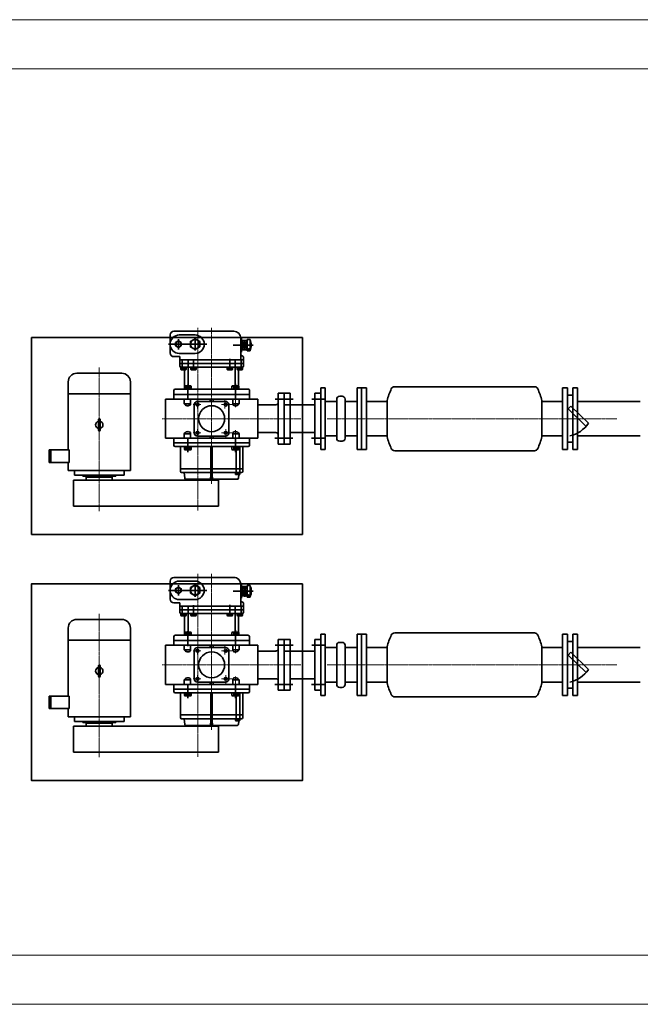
# Model space of a CAD drawing. Extents: x -119078 to 1619993, y 264752 to 340742.
# Tile 20 of 220: x 74968 to 77489, y 315643 to 319643. Entities that reach past the tile are written whole.
import ezdxf

# ---------------------------------------------------------------- set-up
doc = ezdxf.new("R2010")
doc.units = 0
doc.header["$MEASUREMENT"] = 0
for name, pattern in [('CENTER', [16, 13, -1, 1, -1]), ('CENTER2_1_1_1_1_1_1_1_1_1_1_1_1_1_1_1_1_1_1_1_1_1_1_1_1_1_1', [16, 13, -1, 1, -1]), ('CENTER_1_1_1_1_1_1_1_1_1_1_1_1_1_1_1_1', [16, 13, -1, 1, -1]), ('CENTER_1_1_1_1_1_1_1_1_1_1_1_1_1_1_1_1_1_1_1_1_1_1_1_1_1_1_1_1_1_1_1', [16, 13, -1, 1, -1])]:
    doc.linetypes.add(name, pattern=pattern)
for name, color, linetype, lineweight in [('1轮廓实线层', 7, 'Continuous', 18), ('3中心线层', 1, 'CENTER', 25), ('4', 4, 'CENTER_1_1_1_1_1_1_1_1_1_1_1_1_1_1_1_1_1_1_1_1_1_1_1_1_1_1_1_1_1_1_1', 18), ('CDRAFT0', 7, 'Continuous', 35), ('EB0', 7, 'Continuous', 35)]:
    doc.layers.add(name, color=color, linetype=linetype, lineweight=lineweight)
pattern_1 = [(240, (0, 0), (1.03067886, -0.59506272), []), (330, (0, 0), (0.59506272, 1.03067886), [])]

# ---------------------------------------------------------------- blocks, each defined once
blk = doc.blocks.new('*X635')
at = {"layer": 'EB0', "linetype": 'Continuous', "lineweight": 18}
h = blk.add_hatch(dxfattribs=at)
h.set_pattern_fill('ANSI37', color=256, scale=0.374843, angle=195, style=0)
h.set_pattern_definition(pattern_1)
edge = h.paths.add_edge_path(flags=0)
edge.add_arc((12302.6, -10577), 3.3, 360, 540)
edge.add_arc((12302.6, -10577), 3.3, 180, 360)
at = {"layer": '3中心线层', "linetype": 'CENTER_1_1_1_1_1_1_1_1_1_1_1_1_1_1_1_1', "lineweight": 15}
for p, q in [((12020.6, -10365.7), (12020.6, -10928.2)), ((11756.2, -10727.4), (12389.9, -10727.4)), ((11647.2, -10783.6), (12389.9, -10783.6)), ((11645.6, -11183.7), (12228.5, -11183.7))]:
    blk.add_line(p, q, dxfattribs=at)
at = {"layer": 'EB0'}
for p, q in [((11941, -10321.8), (11941, -10268.6)), ((12100.3, -10320.8), (12100.3, -10267.2)), ((11917.5, -10283.6), (12123.7, -10283.6)), ((11917.5, -10308), (11917.5, -10283.6)), ((12123.7, -10308), (11917.5, -10308)), ((11941, -10283.6), (12020.6, -10283.6)), ((11964.4, -10308), (11964.4, -10407.8)), ((12100.3, -10283.6), (12020.6, -10283.6)), ((12076.8, -10432.2), (12076.8, -10308)), ((12123.7, -10283.6), (12123.7, -10308)), ((11941, -10470.4), (11941, -10397.8)), ((12100.3, -10469.4), (12100.3, -10396.6)), ((12123.7, -10407.8), (11917.5, -10407.8)), ((11917.5, -10407.8), (11917.5, -10432.2)), ((11917.5, -10432.2), (12123.7, -10432.2)), ((11917.5, -10456.6), (11917.5, -10432.2)), ((11917.5, -10432.2), (12123.7, -10432.2)), ((11941, -10432.2), (12020.6, -10432.2)), ((12100.3, -10432.2), (12020.6, -10432.2)), ((12123.7, -10432.2), (12123.7, -10407.8)), ((12123.7, -10432.2), (12123.7, -10456.6)), ((12123.7, -10456.6), (11917.5, -10456.6)), ((11964.4, -10465.9), (11964.4, -10540)), ((12076.8, -10540), (12076.8, -10465.9)), ((11941, -10914.8), (11941, -10540)), ((12100.3, -10540), (11941, -10540)), ((12100.3, -10914.8), (12100.3, -10540)), ((12319.6, -10640.1), (12319.6, -10558.1)), ((11907.2, -10579.3), (11907.2, -10875.5)), ((11912.8, -10573.7), (11922.2, -10573.7)), ((11922.2, -10881.1), (11922.2, -10573.7)), ((11922.2, -10573.7), (11922.2, -10881.1)), ((11922.2, -10573.7), (11941, -10573.7)), ((12119, -10573.7), (12100.3, -10573.7)), ((12119, -10881.1), (12119, -10573.7)), ((12119, -10573.7), (12119, -10881.1)), ((12135.1, -10573.7), (12119, -10573.7)), ((12140.7, -10579.3), (12140.7, -10875.5)), ((12244.6, -10598.1), (12235.2, -10598.1)), ((12244.6, -10856.7), (12244.6, -10598.1)), ((12244.6, -10856.7), (12244.6, -10598.1)), ((12244.6, -10856.7), (12244.6, -10598.1)), ((12244.6, -10609.3), (12244.6, -10598.1)), ((12270.5, -10598.1), (12244.6, -10598.1)), ((12259.6, -10856.7), (12259.6, -10598.1)), ((12273.8, -10599.9), (12278.4, -10608)), ((12296.1, -10583.1), (12296.1, -10571.3)), ((12296.1, -10571.3), (12319.6, -10571.3)), ((12296.1, -10583.1), (12319.6, -10583.1)), ((12297.5, -10592.5), (12341.5, -10592.5)), ((12300.8, -10601.8), (12300.8, -10583.1)), ((12343, -10571.3), (12319.6, -10571.3)), ((12343, -10583.1), (12319.6, -10583.1)), ((12338.3, -10601.8), (12338.3, -10583.1)), ((12338.3, -10583.1), (12343, -10583.1)), ((12343, -10583.1), (12343, -10571.3)), ((11774.3, -10719), (11774.3, -10623.4)), ((11793.8, -10617.3), (11778.4, -10618.8)), ((11792.2, -10621.5), (11803.4, -10621.5)), ((11794.5, -10612.6), (11793.8, -10613.8)), ((11793.8, -10613.8), (11793.8, -10629.1)), ((11793.8, -10629.1), (11794.5, -10630.3)), ((11794.5, -10612.6), (11801.1, -10612.6)), ((11794.5, -10617.1), (11801.1, -10617.1)), ((11794.5, -10625.9), (11801.1, -10625.9)), ((11794.5, -10630.3), (11801.1, -10630.3)), ((11801.1, -10612.6), (11801.8, -10613.8)), ((11801.8, -10629.1), (11801.1, -10630.3)), ((11801.8, -10612.3), (11801.8, -10605.5)), ((11801.8, -10612.3), (11801.8, -10730)), ((11817.1, -10612.3), (11801.8, -10612.3)), ((11801.8, -10613.8), (11801.8, -10629.1)), ((11817.1, -10628.4), (11801.8, -10628.4)), ((11806.4, -10600.9), (11817.1, -10600.9)), ((11907.2, -10600.9), (11817.1, -10600.9)), ((11817.1, -10739.9), (11817.1, -10600.9)), ((11817.1, -10741.5), (11817.1, -10600.9)), ((11817.1, -10600.9), (11817.1, -10739.9)), ((11907.2, -10612.3), (11817.1, -10612.3)), ((11894.5, -10628.4), (11817.1, -10628.4)), ((11885.2, -10630.6), (11941, -10630.6)), ((11895.6, -10616.6), (11894.5, -10618.5)), ((11894.5, -10618.5), (11894.5, -10642.8)), ((11895.6, -10616.6), (11906.1, -10616.6)), ((11895.6, -10623.6), (11906.1, -10623.6)), ((11895.6, -10637.7), (11906.1, -10637.7)), ((11906.1, -10616.6), (11907.2, -10618.5)), ((11907.2, -10628.4), (11907.1, -10628.4)), ((11907.2, -10618.5), (11907.2, -10642.8)), ((11941, -10615.7), (11959.7, -10615.7)), ((11959.7, -10640.1), (11959.7, -10617.1)), ((12100.3, -10615.7), (12081.5, -10615.7)), ((12081.5, -10640.1), (12081.5, -10617.1)), ((12161.8, -10630.6), (12097.2, -10630.6)), ((12141.8, -10616.6), (12140.7, -10618.5)), ((12140.7, -10618.5), (12140.7, -10642.8)), ((12140.7, -10631.8), (12140.7, -10631.8)), ((12152.4, -10616.6), (12141.8, -10616.6)), ((12152.4, -10623.6), (12141.8, -10623.6)), ((12152.4, -10637.7), (12141.8, -10637.7)), ((12152.4, -10616.6), (12153.5, -10618.5)), ((12219.8, -10617.8), (12153, -10617.8)), ((12229.6, -10631.8), (12153.4, -10631.8)), ((12153.5, -10618.5), (12153.5, -10631.8)), ((12153.5, -10642.8), (12153.5, -10629.5)), ((12217.9, -10613.1), (12231.5, -10613.1)), ((12219.8, -10603.7), (12220.7, -10602.2)), ((12219.8, -10622.4), (12219.8, -10603.7)), ((12220.7, -10623.9), (12219.8, -10622.4)), ((12220.7, -10602.2), (12228.8, -10602.2)), ((12220.7, -10607.7), (12228.8, -10607.7)), ((12220.7, -10618.5), (12228.8, -10618.5)), ((12220.7, -10623.9), (12228.8, -10623.9)), ((12229.6, -10603.7), (12228.8, -10602.2)), ((12228.8, -10623.9), (12229.6, -10622.4)), ((12229.6, -10851.1), (12229.6, -10603.7)), ((12229.6, -10622.4), (12229.6, -10603.7)), ((12244.6, -10607.4), (12229.6, -10607.4)), ((12229.6, -10617.8), (12229.6, -10617.8)), ((12244.6, -10631.6), (12229.6, -10631.6)), ((12244.6, -10607.4), (12259.6, -10607.4)), ((12244.6, -10631.6), (12259.6, -10631.6)), ((12284.6, -10609.3), (12259.6, -10609.3)), ((12291.4, -10609.3), (12284.6, -10609.3)), ((12291.4, -10609.3), (12284.6, -10609.3)), ((12291.4, -10609.3), (12284.6, -10609.3)), ((12311.9, -10605.6), (12291.4, -10605.6)), ((12291.4, -10605.6), (12291.4, -10609.3)), ((12291.4, -10609.3), (12347.7, -10609.3)), ((12300.8, -10601.8), (12319.6, -10601.8)), ((12306.4, -10605.6), (12306.4, -10601.8)), ((12342, -10605.6), (12311.9, -10605.6)), ((12338.3, -10601.8), (12319.6, -10601.8)), ((12332.7, -10601.8), (12338.3, -10601.8)), ((12332.7, -10605.6), (12332.7, -10601.8)), ((12342, -10605.6), (12347.7, -10605.6)), ((12347.7, -10605.6), (12347.7, -10609.3)), ((12347.7, -10609.3), (12347.7, -10609.3)), ((12347.7, -10609.3), (12347.7, -10609.3)), ((12375.8, -10644.9), (12375.8, -10637.4)), ((11817.1, -10646.7), (11817.1, -10695.6)), ((11895.6, -10644.7), (11894.5, -10642.8)), ((11895.6, -10644.7), (11906.1, -10644.7)), ((11906.1, -10644.7), (11907.2, -10642.8)), ((11941, -10641.8), (11964, -10641.8)), ((11950.3, -10670.2), (11950.3, -10784.6)), ((12020.6, -10657.1), (11963.5, -10657.1)), ((12020.6, -10657.1), (12077.8, -10657.1)), ((12100.3, -10641.8), (12077.2, -10641.8)), ((12090.9, -10670.2), (12090.9, -10784.6)), ((12141.8, -10644.7), (12140.7, -10642.8)), ((12152.4, -10644.7), (12141.8, -10644.7)), ((12152.4, -10644.7), (12153.5, -10642.8)), ((12217.9, -10653.2), (12264, -10653.2)), ((12219.8, -10643.9), (12220.7, -10642.4)), ((12219.8, -10662.6), (12219.8, -10643.9)), ((12220.7, -10664.1), (12219.8, -10662.6)), ((12220.7, -10642.4), (12228.8, -10642.4)), ((12220.7, -10647.8), (12228.8, -10647.8)), ((12220.7, -10658.6), (12228.8, -10658.6)), ((12220.7, -10664.1), (12228.8, -10664.1)), ((12229.6, -10643.9), (12228.8, -10642.4)), ((12228.8, -10664.1), (12229.6, -10662.6)), ((12229.6, -10662.6), (12229.6, -10643.9)), ((12244.6, -10653.2), (12259.6, -10653.2)), ((12375.8, -10881.1), (12375.8, -10644.9)), ((11665.8, -10699.3), (11665.8, -11289.1)), ((11665.8, -10699.3), (11771.2, -10699.3)), ((11771.2, -10699.3), (11771.2, -11289.1)), ((11817.1, -10713.3), (11817.1, -10853.9)), ((11817.1, -10714.9), (11817.1, -10853.9)), ((11817.1, -10853.9), (11817.1, -10714.9)), ((11771.2, -10759.2), (11774.3, -10759.2)), ((11774.3, -10735.8), (11774.3, -10831.4)), ((11790.5, -10724.7), (11778.4, -10723.5)), ((11790.5, -10730), (11778.4, -10731.3)), ((11817.1, -10724.7), (11790.5, -10724.7)), ((11817.1, -10730), (11790.5, -10730)), ((11801.8, -10842.5), (11801.8, -10724.8)), ((11907.2, -10724.7), (11817.1, -10724.7)), ((11907.2, -10730), (11817.1, -10730)), ((11817.1, -10808.1), (11817.1, -10759.2)), ((11944.7, -10721.1), (11950.3, -10721.1)), ((11944.7, -10733.7), (11950.3, -10733.7)), ((12096.5, -10721.1), (12090.9, -10721.1)), ((12096.5, -10733.7), (12090.9, -10733.7)), ((12323.3, -10902.2), (12323.3, -10746.3)), ((11963.5, -10797.7), (12020.6, -10797.7)), ((12077.8, -10797.7), (12020.6, -10797.7)), ((12219.8, -10792.2), (12220.7, -10790.7)), ((12219.8, -10810.9), (12219.8, -10792.2)), ((12220.7, -10790.7), (12228.8, -10790.7)), ((12220.7, -10796.1), (12228.8, -10796.1)), ((12229.6, -10792.2), (12228.8, -10790.7)), ((12229.6, -10810.9), (12229.6, -10792.2)), ((12285.8, -10794.9), (12285.8, -10858.6)), ((12350.6, -10794.9), (12297, -10794.9)), ((12360.8, -10794.9), (12360.8, -10858.6)), ((11774.3, -10808.1), (11771.2, -10808.1)), ((11801.8, -10838.3), (11778.4, -10836)), ((11885.2, -10824.1), (11941, -10824.1)), ((11895.6, -10810.1), (11894.5, -10812)), ((11894.5, -10836.3), (11894.5, -10812)), ((11895.6, -10838.2), (11894.5, -10836.3)), ((11895.6, -10810.1), (11906.1, -10810.1)), ((11895.6, -10817.1), (11906.1, -10817.1)), ((11895.6, -10817.1), (11906.1, -10817.1)), ((11895.6, -10831.2), (11906.1, -10831.2)), ((11895.6, -10838.2), (11906.1, -10838.2)), ((11906.1, -10810.1), (11907.2, -10812)), ((11906.1, -10838.2), (11907.2, -10836.3)), ((11907.2, -10836.3), (11907.2, -10812)), ((11964, -10813), (11941, -10813)), ((11941, -10813), (11964, -10813)), ((11959.7, -10839.1), (11941, -10839.1)), ((11941, -10839.1), (11959.7, -10839.1)), ((11959.7, -10814.7), (11959.7, -10837.7)), ((12100.3, -10813), (12077.2, -10813)), ((12100.3, -10813), (12077.2, -10813)), ((12081.5, -10814.7), (12081.5, -10837.7)), ((12100.3, -10839.1), (12081.5, -10839.1)), ((12100.3, -10839.1), (12081.5, -10839.1)), ((12158, -10824.1), (12097.2, -10824.1)), ((12141.8, -10810.1), (12140.7, -10812)), ((12141.8, -10810.1), (12140.7, -10812)), ((12140.7, -10836.3), (12140.7, -10812)), ((12140.7, -10812), (12140.7, -10836.3)), ((12140.7, -10812), (12140.7, -10836.3)), ((12140.7, -10823), (12140.7, -10823)), ((12140.7, -10836.3), (12141.8, -10838.2)), ((12140.7, -10836.3), (12141.8, -10838.2)), ((12152.4, -10810.1), (12141.8, -10810.1)), ((12152.4, -10810.1), (12141.8, -10810.1)), ((12152.4, -10817.1), (12141.8, -10817.1)), ((12152.4, -10817.1), (12141.8, -10817.1)), ((12152.4, -10831.2), (12141.8, -10831.2)), ((12152.4, -10831.2), (12141.8, -10831.2)), ((12152.4, -10838.2), (12141.8, -10838.2)), ((12152.4, -10838.2), (12141.8, -10838.2)), ((12152.4, -10810.1), (12153.5, -10812)), ((12152.4, -10810.1), (12153.5, -10812)), ((12153.5, -10836.3), (12152.4, -10838.2)), ((12153.5, -10836.3), (12152.4, -10838.2)), ((12219.8, -10837), (12153, -10837)), ((12153.5, -10812), (12153.5, -10836.3)), ((12153.5, -10812), (12153.5, -10836.3)), ((12229.6, -10823), (12153.5, -10823)), ((12217.9, -10801.6), (12263, -10801.6)), ((12220.7, -10812.4), (12219.8, -10810.9)), ((12220.7, -10830.9), (12219.8, -10832.4)), ((12219.8, -10832.4), (12219.8, -10851.1)), ((12220.7, -10807), (12228.8, -10807)), ((12220.7, -10812.4), (12228.8, -10812.4)), ((12220.7, -10830.9), (12228.8, -10830.9)), ((12220.7, -10836.3), (12228.8, -10836.3)), ((12228.8, -10812.4), (12229.6, -10810.9)), ((12228.8, -10830.9), (12229.6, -10832.4)), ((12244.6, -10823.2), (12229.6, -10823.2)), ((12229.6, -10832.4), (12229.6, -10851.1)), ((12244.6, -10801.6), (12259.6, -10801.6)), ((12244.6, -10823.2), (12259.6, -10823.2)), ((11801.8, -10842.5), (11801.8, -10849.3)), ((11806.4, -10853.9), (11817.1, -10853.9)), ((11907.2, -10853.9), (11817.1, -10853.9)), ((12217.9, -10841.7), (12231.5, -10841.7)), ((12219.8, -10851.1), (12220.7, -10852.5)), ((12220.7, -10847.1), (12228.8, -10847.1)), ((12220.7, -10852.5), (12228.8, -10852.5)), ((12229.6, -10851.1), (12228.8, -10852.5)), ((12244.6, -10847.3), (12229.6, -10847.3)), ((12244.6, -10856.7), (12235.2, -10856.7)), ((12244.6, -10847.3), (12259.6, -10847.3)), ((12272.7, -10856.7), (12244.6, -10856.7)), ((12272.7, -10881.1), (12272.7, -10856.7)), ((12343.7, -10862.3), (12302.4, -10862.3)), ((11912.8, -10881.1), (11922.2, -10881.1)), ((11922.2, -10881.1), (11941, -10881.1)), ((12100.3, -10914.8), (11941, -10914.8)), ((12119, -10881.1), (12100.3, -10881.1)), ((12135.1, -10881.1), (12119, -10881.1)), ((12360.8, -10896.1), (12287.7, -10896.1)), ((11810, -11057.2), (12170.2, -11057.2)), ((11810, -11310.2), (11810, -11057.2)), ((12121, -11057.2), (12121, -11310.2)), ((11787.1, -11116.2), (11790.6, -11116.2)), ((11787.1, -11251.1), (11787.1, -11116.2)), ((11790.6, -11082.5), (11810, -11082.5)), ((11790.6, -11284.9), (11790.6, -11082.5)), ((12205.3, -11092.3), (12205.3, -11275)), ((11783.6, -11131), (11771.2, -11131)), ((11783.6, -11236.4), (11783.6, -11131)), ((11783.6, -11149.9), (11787.1, -11149.9)), ((11974.4, -11180.2), (12016.6, -11180.2)), ((11974.4, -11187.2), (12016.6, -11187.2)), ((11783.6, -11236.4), (11771.2, -11236.4)), ((11787.1, -11217.4), (11783.6, -11217.4)), ((11790.6, -11251.1), (11787.1, -11251.1)), ((11665.8, -11289.1), (11771.2, -11289.1)), ((11810, -11284.9), (11790.6, -11284.9)), ((11843.3, -11310.2), (11810, -11310.2)), ((11843.3, -11305.6), (11894, -11305.6)), ((11843.3, -11305.6), (11843.3, -11387.5)), ((11894, -11305.6), (11894, -11387.5)), ((12170.2, -11310.2), (11894, -11310.2)), ((11843.3, -11380.5), (11894, -11380.5)), ((11843.3, -11387.5), (11894, -11387.5))]:
    blk.add_line(p, q, dxfattribs=at)
at = {"layer": 'EB0', "linetype": 'Continuous', "lineweight": 13}
for p, q in [((11929.6, -10630.7), (11973.7, -10630.7)), ((12111.6, -10630.7), (12067.5, -10630.7)), ((11941.3, -10670.2), (11978.5, -10670.2)), ((11963.5, -10687.2), (11963.5, -10644.7)), ((12099.9, -10673.7), (12062.7, -10673.7)), ((12077.8, -10687.2), (12077.8, -10644.7)), ((11952.1, -10784.6), (11978.5, -10784.6)), ((11963.5, -10802.4), (11963.5, -10770.6)), ((12089.2, -10784.6), (12062.7, -10784.6)), ((12077.8, -10802.4), (12077.8, -10770.6))]:
    blk.add_line(p, q, dxfattribs=at)
at = {"layer": 'EB0'}
for points in [[(12312.3, -10775.9), (12301.4, -10794.9), (12312.3, -10813.8), (12334.3, -10813.8), (12345.2, -10794.9), (12334.3, -10775.9), (12312.3, -10775.9)], [(12316.8, -10851.1), (12310.3, -10862.3), (12316.8, -10873.6), (12329.8, -10873.6), (12336.3, -10862.3), (12329.8, -10851.1), (12316.8, -10851.1)]]:
    blk.add_lwpolyline(points, dxfattribs=at)
for centre, radius in [((11963.5, -10670.2), 5.62), ((12020.6, -10727.4), 52.7), ((12077.8, -10670.2), 5.62), ((11963.5, -10784.6), 5.62), ((12077.8, -10784.6), 5.62), ((12323.3, -10794.9), 19), ((12323.3, -10862.3), 11.2)]:
    blk.add_circle(centre, radius, dxfattribs=at)
for centre, radius, start, end in [((11953.3, -10467.7), 11.2, 8.8958, 81.1042), ((12088, -10467.7), 11.2, 98.8958, 171.1042), ((11912.8, -10579.3), 5.62, 90, 180), ((12135.1, -10579.3), 5.62, 0, 90), ((12235.2, -10603.7), 5.62, 90, 180), ((12270.5, -10601.8), 3.75, 30, 90), ((12319.6, -10622.4), 56.2, 65.3757, 114.6243), ((12319.6, -10592.5), 7.5, 90, 270), ((12319.6, -10592.5), 7.5, 270, 90), ((11778.9, -10623.4), 4.58, 95.7106, 180), ((11797.7, -10614.8), 3.91, 145.6158, 214.3842), ((11808.4, -10621.5), 14.6, 162.412, 197.588), ((11797.7, -10628.1), 3.91, 145.6158, 214.3842), ((11797.9, -10614.8), 3.91, 325.6158, 34.3842), ((11787.2, -10621.5), 14.6, 342.412, 17.588), ((11797.9, -10628.1), 3.91, 325.6158, 34.3842), ((11797.2, -10612.3), 4.58, 343.2831, 360), ((11797.2, -10612.3), 4.58, 343.2831, 360), ((11806.4, -10605.5), 4.58, 90, 180), ((11900.7, -10620.1), 6.23, 145.6158, 214.3842), ((11917.8, -10630.6), 23.3, 162.412, 197.588), ((11900.7, -10641.2), 6.23, 145.6158, 214.3842), ((11901, -10620.1), 6.23, 325.6158, 34.3842), ((11883.9, -10630.6), 23.3, 342.412, 17.588), ((11901, -10641.2), 6.23, 325.6158, 34.3842), ((11950.3, -10630.7), 17.7, 320.8332, 57.9946), ((12090.9, -10630.7), 17.7, 122.0054, 219.1668), ((12146.9, -10620.1), 6.23, 145.6158, 214.3842), ((12164, -10630.6), 23.3, 162.412, 182.8615), ((12164, -10630.6), 23.3, 177.1385, 197.588), ((12146.9, -10641.2), 6.23, 145.6158, 214.3842), ((12147.2, -10620.1), 6.23, 325.6158, 34.3842), ((12130.2, -10630.6), 23.3, 357.1385, 17.588), ((12130.2, -10630.6), 23.3, 342.412, 2.8615), ((12147.2, -10641.2), 6.23, 325.6158, 34.3842), ((12224.6, -10605), 4.79, 145.6158, 214.3842), ((12237.7, -10613.1), 17.9, 162.412, 197.588), ((12224.6, -10621.2), 4.79, 145.6158, 214.3842), ((12224.8, -10605), 4.79, 325.6158, 34.3842), ((12211.7, -10613.1), 17.9, 342.412, 17.588), ((12224.8, -10621.2), 4.79, 325.6158, 34.3842), ((12281.3, -10605.5), 3.75, 210, 270), ((12347.7, -10637.4), 28.1, 0, 90), ((11963.5, -10670.2), 13.1, 90, 180), ((12077.8, -10670.2), 13.1, 0, 90), ((12224.6, -10645.1), 4.79, 145.6158, 214.3842), ((12237.7, -10653.2), 17.9, 162.412, 197.588), ((12224.6, -10661.3), 4.79, 145.6158, 214.3842), ((12224.8, -10645.1), 4.79, 325.6158, 34.3842), ((12211.7, -10653.2), 17.9, 342.412, 17.588), ((12224.8, -10661.3), 4.79, 325.6158, 34.3842), ((11778.9, -10719), 4.58, 180, 264.2894), ((11944.7, -10717.3), 3.75, 180, 270), ((12096.5, -10717.3), 3.75, 270, 0), ((11778.9, -10735.8), 4.58, 95.7106, 180), ((11944.7, -10737.5), 3.75, 90, 180), ((12096.5, -10737.5), 3.75, 0, 90), ((12323.3, -10794.9), 37.5, 0, 180), ((11963.5, -10784.6), 13.1, 180, 270), ((12077.8, -10784.6), 13.1, 270, 0), ((12224.6, -10793.4), 4.79, 145.6158, 214.3842), ((12237.7, -10801.6), 17.9, 162.412, 197.588), ((12224.8, -10793.4), 4.79, 325.6158, 34.3842), ((12211.7, -10801.6), 17.9, 342.412, 17.588), ((11778.9, -10831.4), 4.58, 180, 264.2894), ((11900.7, -10813.6), 6.23, 154.3842, 214.3842), ((11917.8, -10824.1), 23.3, 162.412, 197.588), ((11900.7, -10834.7), 6.23, 145.6158, 214.3842), ((11901, -10813.6), 6.23, 325.6158, 359.842), ((11883.9, -10824.1), 23.3, 342.412, 17.588), ((11901, -10834.7), 6.23, 325.6158, 34.3842), ((11950.3, -10824.1), 17.7, 302.0054, 39.1668), ((12090.9, -10824.1), 17.7, 140.8332, 237.9946), ((12146.9, -10813.6), 6.23, 145.6158, 214.3842), ((12146.9, -10813.6), 6.23, 145.6158, 214.3842), ((12164, -10824.1), 23.3, 162.412, 197.588), ((12164, -10824.1), 23.3, 162.412, 197.588), ((12146.9, -10834.7), 6.23, 145.6158, 214.3842), ((12146.9, -10834.7), 6.23, 145.6158, 214.3842), ((12147.2, -10813.6), 6.23, 325.6158, 34.3842), ((12147.2, -10813.6), 6.23, 325.6158, 34.3842), ((12130.2, -10824.1), 23.3, 342.412, 17.588), ((12130.2, -10824.1), 23.3, 342.412, 17.588), ((12147.2, -10834.7), 6.23, 325.6158, 34.3842), ((12147.2, -10834.7), 6.23, 325.6158, 34.3842), ((12224.6, -10809.7), 4.79, 145.6158, 214.3842), ((12224.6, -10833.6), 4.79, 145.6158, 214.3842), ((12237.7, -10841.7), 17.9, 162.412, 197.588), ((12224.8, -10809.7), 4.79, 325.6158, 34.3842), ((12224.8, -10833.6), 4.79, 325.6158, 34.3842), ((12211.7, -10841.7), 17.9, 342.412, 17.588), ((11806.4, -10849.3), 4.58, 180, 270), ((11912.8, -10875.5), 5.62, 180, 270), ((12135.1, -10875.5), 5.62, 270, 0), ((12224.6, -10849.8), 4.79, 145.6158, 214.3842), ((12224.8, -10849.8), 4.79, 325.6158, 34.3842), ((12235.2, -10851.1), 5.62, 180, 270), ((12323.3, -10858.6), 37.5, 180, 0), ((12287.7, -10881.1), 15, 180, 270), ((12360.8, -10881.1), 15, 270, 360), ((12170.2, -11092.3), 35.1, 0, 90), ((11974.4, -11183.7), 3.51, 90, 270), ((11995.5, -11183.7), 14.8, 13.7741, 166.2259), ((11995.5, -11183.7), 14.8, 193.7741, 346.2259), ((12016.6, -11183.7), 3.51, 270, 90), ((12170.2, -11275), 35.1, 270, 0)]:
    blk.add_arc(centre, radius, start, end, dxfattribs=at)
for centre in [(12304.7, -10592.5), (12334.4, -10592.5)]:
    blk.add_ellipse(centre, major_axis=(0, -7.5), ratio=0.5, dxfattribs=at)
blk = doc.blocks.new('*X636')
at = {"layer": 'EB0', "linetype": 'Continuous', "lineweight": 18}
h = blk.add_hatch(dxfattribs=at)
h.set_pattern_fill('ANSI37', color=256, scale=0.374843, angle=195, style=0)
h.set_pattern_definition(pattern_1)
edge = h.paths.add_edge_path(flags=0)
edge.add_arc((12302.6, -10577), 3.3, 360, 540)
edge.add_arc((12302.6, -10577), 3.3, 180, 360)
at = {"layer": '3中心线层', "linetype": 'CENTER_1_1_1_1_1_1_1_1_1_1_1_1_1_1_1_1', "lineweight": 15}
for p, q in [((12020.6, -10365.7), (12020.6, -10928.2)), ((11756.2, -10727.4), (12389.9, -10727.4)), ((11647.2, -10783.6), (12389.9, -10783.6)), ((11645.6, -11183.7), (12228.5, -11183.7))]:
    blk.add_line(p, q, dxfattribs=at)
at = {"layer": 'EB0'}
for p, q in [((11941, -10321.8), (11941, -10268.6)), ((12100.3, -10320.8), (12100.3, -10267.2)), ((11917.5, -10283.6), (12123.7, -10283.6)), ((11917.5, -10308), (11917.5, -10283.6)), ((12123.7, -10308), (11917.5, -10308)), ((11941, -10283.6), (12020.6, -10283.6)), ((11964.4, -10308), (11964.4, -10407.8)), ((12100.3, -10283.6), (12020.6, -10283.6)), ((12076.8, -10432.2), (12076.8, -10308)), ((12123.7, -10283.6), (12123.7, -10308)), ((11941, -10470.4), (11941, -10397.8)), ((12100.3, -10469.4), (12100.3, -10396.6)), ((12123.7, -10407.8), (11917.5, -10407.8)), ((11917.5, -10407.8), (11917.5, -10432.2)), ((11917.5, -10432.2), (12123.7, -10432.2)), ((11917.5, -10456.6), (11917.5, -10432.2)), ((11917.5, -10432.2), (12123.7, -10432.2)), ((11941, -10432.2), (12020.6, -10432.2)), ((12100.3, -10432.2), (12020.6, -10432.2)), ((12123.7, -10432.2), (12123.7, -10407.8)), ((12123.7, -10432.2), (12123.7, -10456.6)), ((12123.7, -10456.6), (11917.5, -10456.6)), ((11964.4, -10465.9), (11964.4, -10540)), ((12076.8, -10540), (12076.8, -10465.9)), ((11941, -10914.8), (11941, -10540)), ((12100.3, -10540), (11941, -10540)), ((12100.3, -10914.8), (12100.3, -10540)), ((12319.6, -10640.1), (12319.6, -10558.1)), ((11907.2, -10579.3), (11907.2, -10875.5)), ((11912.8, -10573.7), (11922.2, -10573.7)), ((11922.2, -10881.1), (11922.2, -10573.7)), ((11922.2, -10573.7), (11922.2, -10881.1)), ((11922.2, -10573.7), (11941, -10573.7)), ((12119, -10573.7), (12100.3, -10573.7)), ((12119, -10881.1), (12119, -10573.7)), ((12119, -10573.7), (12119, -10881.1)), ((12135.1, -10573.7), (12119, -10573.7)), ((12140.7, -10579.3), (12140.7, -10875.5)), ((12244.6, -10598.1), (12235.2, -10598.1)), ((12244.6, -10856.7), (12244.6, -10598.1)), ((12244.6, -10856.7), (12244.6, -10598.1)), ((12244.6, -10856.7), (12244.6, -10598.1)), ((12244.6, -10609.3), (12244.6, -10598.1)), ((12270.5, -10598.1), (12244.6, -10598.1)), ((12259.6, -10856.7), (12259.6, -10598.1)), ((12273.8, -10599.9), (12278.4, -10608)), ((12296.1, -10583.1), (12296.1, -10571.3)), ((12296.1, -10571.3), (12319.6, -10571.3)), ((12296.1, -10583.1), (12319.6, -10583.1)), ((12297.5, -10592.5), (12341.5, -10592.5)), ((12300.8, -10601.8), (12300.8, -10583.1)), ((12343, -10571.3), (12319.6, -10571.3)), ((12343, -10583.1), (12319.6, -10583.1)), ((12338.3, -10601.8), (12338.3, -10583.1)), ((12338.3, -10583.1), (12343, -10583.1)), ((12343, -10583.1), (12343, -10571.3)), ((11774.3, -10719), (11774.3, -10623.4)), ((11793.8, -10617.3), (11778.4, -10618.8)), ((11792.2, -10621.5), (11803.4, -10621.5)), ((11794.5, -10612.6), (11793.8, -10613.8)), ((11793.8, -10613.8), (11793.8, -10629.1)), ((11793.8, -10629.1), (11794.5, -10630.3)), ((11794.5, -10612.6), (11801.1, -10612.6)), ((11794.5, -10617.1), (11801.1, -10617.1)), ((11794.5, -10625.9), (11801.1, -10625.9)), ((11794.5, -10630.3), (11801.1, -10630.3)), ((11801.1, -10612.6), (11801.8, -10613.8)), ((11801.8, -10629.1), (11801.1, -10630.3)), ((11801.8, -10612.3), (11801.8, -10605.5)), ((11801.8, -10612.3), (11801.8, -10730)), ((11817.1, -10612.3), (11801.8, -10612.3)), ((11801.8, -10613.8), (11801.8, -10629.1)), ((11817.1, -10628.4), (11801.8, -10628.4)), ((11806.4, -10600.9), (11817.1, -10600.9)), ((11907.2, -10600.9), (11817.1, -10600.9)), ((11817.1, -10739.9), (11817.1, -10600.9)), ((11817.1, -10741.5), (11817.1, -10600.9)), ((11817.1, -10600.9), (11817.1, -10739.9)), ((11907.2, -10612.3), (11817.1, -10612.3)), ((11894.5, -10628.4), (11817.1, -10628.4)), ((11885.2, -10630.6), (11941, -10630.6)), ((11895.6, -10616.6), (11894.5, -10618.5)), ((11894.5, -10618.5), (11894.5, -10642.8)), ((11895.6, -10616.6), (11906.1, -10616.6)), ((11895.6, -10623.6), (11906.1, -10623.6)), ((11895.6, -10637.7), (11906.1, -10637.7)), ((11906.1, -10616.6), (11907.2, -10618.5)), ((11907.2, -10628.4), (11907.1, -10628.4)), ((11907.2, -10618.5), (11907.2, -10642.8)), ((11941, -10615.7), (11959.7, -10615.7)), ((11959.7, -10640.1), (11959.7, -10617.1)), ((12100.3, -10615.7), (12081.5, -10615.7)), ((12081.5, -10640.1), (12081.5, -10617.1)), ((12161.8, -10630.6), (12097.2, -10630.6)), ((12141.8, -10616.6), (12140.7, -10618.5)), ((12140.7, -10618.5), (12140.7, -10642.8)), ((12140.7, -10631.8), (12140.7, -10631.8)), ((12152.4, -10616.6), (12141.8, -10616.6)), ((12152.4, -10623.6), (12141.8, -10623.6)), ((12152.4, -10637.7), (12141.8, -10637.7)), ((12152.4, -10616.6), (12153.5, -10618.5)), ((12219.8, -10617.8), (12153, -10617.8)), ((12229.6, -10631.8), (12153.4, -10631.8)), ((12153.5, -10618.5), (12153.5, -10631.8)), ((12153.5, -10642.8), (12153.5, -10629.5)), ((12217.9, -10613.1), (12231.5, -10613.1)), ((12219.8, -10603.7), (12220.7, -10602.2)), ((12219.8, -10622.4), (12219.8, -10603.7)), ((12220.7, -10623.9), (12219.8, -10622.4)), ((12220.7, -10602.2), (12228.8, -10602.2)), ((12220.7, -10607.7), (12228.8, -10607.7)), ((12220.7, -10618.5), (12228.8, -10618.5)), ((12220.7, -10623.9), (12228.8, -10623.9)), ((12229.6, -10603.7), (12228.8, -10602.2)), ((12228.8, -10623.9), (12229.6, -10622.4)), ((12229.6, -10851.1), (12229.6, -10603.7)), ((12229.6, -10622.4), (12229.6, -10603.7)), ((12244.6, -10607.4), (12229.6, -10607.4)), ((12229.6, -10617.8), (12229.6, -10617.8)), ((12244.6, -10631.6), (12229.6, -10631.6)), ((12244.6, -10607.4), (12259.6, -10607.4)), ((12244.6, -10631.6), (12259.6, -10631.6)), ((12284.6, -10609.3), (12259.6, -10609.3)), ((12291.4, -10609.3), (12284.6, -10609.3)), ((12291.4, -10609.3), (12284.6, -10609.3)), ((12291.4, -10609.3), (12284.6, -10609.3)), ((12311.9, -10605.6), (12291.4, -10605.6)), ((12291.4, -10605.6), (12291.4, -10609.3)), ((12291.4, -10609.3), (12347.7, -10609.3)), ((12300.8, -10601.8), (12319.6, -10601.8)), ((12306.4, -10605.6), (12306.4, -10601.8)), ((12342, -10605.6), (12311.9, -10605.6)), ((12338.3, -10601.8), (12319.6, -10601.8)), ((12332.7, -10601.8), (12338.3, -10601.8)), ((12332.7, -10605.6), (12332.7, -10601.8)), ((12342, -10605.6), (12347.7, -10605.6)), ((12347.7, -10605.6), (12347.7, -10609.3)), ((12347.7, -10609.3), (12347.7, -10609.3)), ((12347.7, -10609.3), (12347.7, -10609.3)), ((12375.8, -10644.9), (12375.8, -10637.4)), ((11817.1, -10646.7), (11817.1, -10695.6)), ((11895.6, -10644.7), (11894.5, -10642.8)), ((11895.6, -10644.7), (11906.1, -10644.7)), ((11906.1, -10644.7), (11907.2, -10642.8)), ((11941, -10641.8), (11964, -10641.8)), ((11950.3, -10670.2), (11950.3, -10784.6)), ((12020.6, -10657.1), (11963.5, -10657.1)), ((12020.6, -10657.1), (12077.8, -10657.1)), ((12100.3, -10641.8), (12077.2, -10641.8)), ((12090.9, -10670.2), (12090.9, -10784.6)), ((12141.8, -10644.7), (12140.7, -10642.8)), ((12152.4, -10644.7), (12141.8, -10644.7)), ((12152.4, -10644.7), (12153.5, -10642.8)), ((12217.9, -10653.2), (12264, -10653.2)), ((12219.8, -10643.9), (12220.7, -10642.4)), ((12219.8, -10662.6), (12219.8, -10643.9)), ((12220.7, -10664.1), (12219.8, -10662.6)), ((12220.7, -10642.4), (12228.8, -10642.4)), ((12220.7, -10647.8), (12228.8, -10647.8)), ((12220.7, -10658.6), (12228.8, -10658.6)), ((12220.7, -10664.1), (12228.8, -10664.1)), ((12229.6, -10643.9), (12228.8, -10642.4)), ((12228.8, -10664.1), (12229.6, -10662.6)), ((12229.6, -10662.6), (12229.6, -10643.9)), ((12244.6, -10653.2), (12259.6, -10653.2)), ((12375.8, -10881.1), (12375.8, -10644.9)), ((11665.8, -10699.3), (11665.8, -11289.1)), ((11665.8, -10699.3), (11771.2, -10699.3)), ((11771.2, -10699.3), (11771.2, -11289.1)), ((11817.1, -10713.3), (11817.1, -10853.9)), ((11817.1, -10714.9), (11817.1, -10853.9)), ((11817.1, -10853.9), (11817.1, -10714.9)), ((11771.2, -10759.2), (11774.3, -10759.2)), ((11774.3, -10735.8), (11774.3, -10831.4)), ((11790.5, -10724.7), (11778.4, -10723.5)), ((11790.5, -10730), (11778.4, -10731.3)), ((11817.1, -10724.7), (11790.5, -10724.7)), ((11817.1, -10730), (11790.5, -10730)), ((11801.8, -10842.5), (11801.8, -10724.8)), ((11907.2, -10724.7), (11817.1, -10724.7)), ((11907.2, -10730), (11817.1, -10730)), ((11817.1, -10808.1), (11817.1, -10759.2)), ((11944.7, -10721.1), (11950.3, -10721.1)), ((11944.7, -10733.7), (11950.3, -10733.7)), ((12096.5, -10721.1), (12090.9, -10721.1)), ((12096.5, -10733.7), (12090.9, -10733.7)), ((12323.3, -10902.2), (12323.3, -10746.3)), ((11963.5, -10797.7), (12020.6, -10797.7)), ((12077.8, -10797.7), (12020.6, -10797.7)), ((12219.8, -10792.2), (12220.7, -10790.7)), ((12219.8, -10810.9), (12219.8, -10792.2)), ((12220.7, -10790.7), (12228.8, -10790.7)), ((12220.7, -10796.1), (12228.8, -10796.1)), ((12229.6, -10792.2), (12228.8, -10790.7)), ((12229.6, -10810.9), (12229.6, -10792.2)), ((12285.8, -10794.9), (12285.8, -10858.6)), ((12350.6, -10794.9), (12297, -10794.9)), ((12360.8, -10794.9), (12360.8, -10858.6)), ((11774.3, -10808.1), (11771.2, -10808.1)), ((11801.8, -10838.3), (11778.4, -10836)), ((11885.2, -10824.1), (11941, -10824.1)), ((11895.6, -10810.1), (11894.5, -10812)), ((11894.5, -10836.3), (11894.5, -10812)), ((11895.6, -10838.2), (11894.5, -10836.3)), ((11895.6, -10810.1), (11906.1, -10810.1)), ((11895.6, -10817.1), (11906.1, -10817.1)), ((11895.6, -10817.1), (11906.1, -10817.1)), ((11895.6, -10831.2), (11906.1, -10831.2)), ((11895.6, -10838.2), (11906.1, -10838.2)), ((11906.1, -10810.1), (11907.2, -10812)), ((11906.1, -10838.2), (11907.2, -10836.3)), ((11907.2, -10836.3), (11907.2, -10812)), ((11964, -10813), (11941, -10813)), ((11941, -10813), (11964, -10813)), ((11959.7, -10839.1), (11941, -10839.1)), ((11941, -10839.1), (11959.7, -10839.1)), ((11959.7, -10814.7), (11959.7, -10837.7)), ((12100.3, -10813), (12077.2, -10813)), ((12100.3, -10813), (12077.2, -10813)), ((12081.5, -10814.7), (12081.5, -10837.7)), ((12100.3, -10839.1), (12081.5, -10839.1)), ((12100.3, -10839.1), (12081.5, -10839.1)), ((12158, -10824.1), (12097.2, -10824.1)), ((12141.8, -10810.1), (12140.7, -10812)), ((12141.8, -10810.1), (12140.7, -10812)), ((12140.7, -10836.3), (12140.7, -10812)), ((12140.7, -10812), (12140.7, -10836.3)), ((12140.7, -10812), (12140.7, -10836.3)), ((12140.7, -10823), (12140.7, -10823)), ((12140.7, -10836.3), (12141.8, -10838.2)), ((12140.7, -10836.3), (12141.8, -10838.2)), ((12152.4, -10810.1), (12141.8, -10810.1)), ((12152.4, -10810.1), (12141.8, -10810.1)), ((12152.4, -10817.1), (12141.8, -10817.1)), ((12152.4, -10817.1), (12141.8, -10817.1)), ((12152.4, -10831.2), (12141.8, -10831.2)), ((12152.4, -10831.2), (12141.8, -10831.2)), ((12152.4, -10838.2), (12141.8, -10838.2)), ((12152.4, -10838.2), (12141.8, -10838.2)), ((12152.4, -10810.1), (12153.5, -10812)), ((12152.4, -10810.1), (12153.5, -10812)), ((12153.5, -10836.3), (12152.4, -10838.2)), ((12153.5, -10836.3), (12152.4, -10838.2)), ((12219.8, -10837), (12153, -10837)), ((12153.5, -10812), (12153.5, -10836.3)), ((12153.5, -10812), (12153.5, -10836.3)), ((12229.6, -10823), (12153.5, -10823)), ((12217.9, -10801.6), (12263, -10801.6)), ((12220.7, -10812.4), (12219.8, -10810.9)), ((12220.7, -10830.9), (12219.8, -10832.4)), ((12219.8, -10832.4), (12219.8, -10851.1)), ((12220.7, -10807), (12228.8, -10807)), ((12220.7, -10812.4), (12228.8, -10812.4)), ((12220.7, -10830.9), (12228.8, -10830.9)), ((12220.7, -10836.3), (12228.8, -10836.3)), ((12228.8, -10812.4), (12229.6, -10810.9)), ((12228.8, -10830.9), (12229.6, -10832.4)), ((12244.6, -10823.2), (12229.6, -10823.2)), ((12229.6, -10832.4), (12229.6, -10851.1)), ((12244.6, -10801.6), (12259.6, -10801.6)), ((12244.6, -10823.2), (12259.6, -10823.2)), ((11801.8, -10842.5), (11801.8, -10849.3)), ((11806.4, -10853.9), (11817.1, -10853.9)), ((11907.2, -10853.9), (11817.1, -10853.9)), ((12217.9, -10841.7), (12231.5, -10841.7)), ((12219.8, -10851.1), (12220.7, -10852.5)), ((12220.7, -10847.1), (12228.8, -10847.1)), ((12220.7, -10852.5), (12228.8, -10852.5)), ((12229.6, -10851.1), (12228.8, -10852.5)), ((12244.6, -10847.3), (12229.6, -10847.3)), ((12244.6, -10856.7), (12235.2, -10856.7)), ((12244.6, -10847.3), (12259.6, -10847.3)), ((12272.7, -10856.7), (12244.6, -10856.7)), ((12272.7, -10881.1), (12272.7, -10856.7)), ((12343.7, -10862.3), (12302.4, -10862.3)), ((11912.8, -10881.1), (11922.2, -10881.1)), ((11922.2, -10881.1), (11941, -10881.1)), ((12100.3, -10914.8), (11941, -10914.8)), ((12119, -10881.1), (12100.3, -10881.1)), ((12135.1, -10881.1), (12119, -10881.1)), ((12360.8, -10896.1), (12287.7, -10896.1)), ((11810, -11057.2), (12170.2, -11057.2)), ((11810, -11310.2), (11810, -11057.2)), ((12121, -11057.2), (12121, -11310.2)), ((11787.1, -11116.2), (11790.6, -11116.2)), ((11787.1, -11251.1), (11787.1, -11116.2)), ((11790.6, -11082.5), (11810, -11082.5)), ((11790.6, -11284.9), (11790.6, -11082.5)), ((12205.3, -11092.3), (12205.3, -11275)), ((11783.6, -11131), (11771.2, -11131)), ((11783.6, -11236.4), (11783.6, -11131)), ((11783.6, -11149.9), (11787.1, -11149.9)), ((11974.4, -11180.2), (12016.6, -11180.2)), ((11974.4, -11187.2), (12016.6, -11187.2)), ((11783.6, -11236.4), (11771.2, -11236.4)), ((11787.1, -11217.4), (11783.6, -11217.4)), ((11790.6, -11251.1), (11787.1, -11251.1)), ((11665.8, -11289.1), (11771.2, -11289.1)), ((11810, -11284.9), (11790.6, -11284.9)), ((11843.3, -11310.2), (11810, -11310.2)), ((11843.3, -11305.6), (11894, -11305.6)), ((11843.3, -11305.6), (11843.3, -11387.5)), ((11894, -11305.6), (11894, -11387.5)), ((12170.2, -11310.2), (11894, -11310.2)), ((11843.3, -11380.5), (11894, -11380.5)), ((11843.3, -11387.5), (11894, -11387.5))]:
    blk.add_line(p, q, dxfattribs=at)
at = {"layer": 'EB0', "linetype": 'Continuous', "lineweight": 13}
for p, q in [((11929.6, -10630.7), (11973.7, -10630.7)), ((12111.6, -10630.7), (12067.5, -10630.7)), ((11941.3, -10670.2), (11978.5, -10670.2)), ((11963.5, -10687.2), (11963.5, -10644.7)), ((12099.9, -10673.7), (12062.7, -10673.7)), ((12077.8, -10687.2), (12077.8, -10644.7)), ((11952.1, -10784.6), (11978.5, -10784.6)), ((11963.5, -10802.4), (11963.5, -10770.6)), ((12089.2, -10784.6), (12062.7, -10784.6)), ((12077.8, -10802.4), (12077.8, -10770.6))]:
    blk.add_line(p, q, dxfattribs=at)
at = {"layer": 'EB0'}
for points in [[(12312.3, -10775.9), (12301.4, -10794.9), (12312.3, -10813.8), (12334.3, -10813.8), (12345.2, -10794.9), (12334.3, -10775.9), (12312.3, -10775.9)], [(12316.8, -10851.1), (12310.3, -10862.3), (12316.8, -10873.6), (12329.8, -10873.6), (12336.3, -10862.3), (12329.8, -10851.1), (12316.8, -10851.1)]]:
    blk.add_lwpolyline(points, dxfattribs=at)
for centre, radius in [((11963.5, -10670.2), 5.62), ((12020.6, -10727.4), 52.7), ((12077.8, -10670.2), 5.62), ((11963.5, -10784.6), 5.62), ((12077.8, -10784.6), 5.62), ((12323.3, -10794.9), 19), ((12323.3, -10862.3), 11.2)]:
    blk.add_circle(centre, radius, dxfattribs=at)
for centre, radius, start, end in [((11953.3, -10467.7), 11.2, 8.8958, 81.1042), ((12088, -10467.7), 11.2, 98.8958, 171.1042), ((11912.8, -10579.3), 5.62, 90, 180), ((12135.1, -10579.3), 5.62, 0, 90), ((12235.2, -10603.7), 5.62, 90, 180), ((12270.5, -10601.8), 3.75, 30, 90), ((12319.6, -10622.4), 56.2, 65.3757, 114.6243), ((12319.6, -10592.5), 7.5, 90, 270), ((12319.6, -10592.5), 7.5, 270, 90), ((11778.9, -10623.4), 4.58, 95.7106, 180), ((11797.7, -10614.8), 3.91, 145.6158, 214.3842), ((11808.4, -10621.5), 14.6, 162.412, 197.588), ((11797.7, -10628.1), 3.91, 145.6158, 214.3842), ((11797.9, -10614.8), 3.91, 325.6158, 34.3842), ((11787.2, -10621.5), 14.6, 342.412, 17.588), ((11797.9, -10628.1), 3.91, 325.6158, 34.3842), ((11797.2, -10612.3), 4.58, 343.2831, 360), ((11797.2, -10612.3), 4.58, 343.2831, 360), ((11806.4, -10605.5), 4.58, 90, 180), ((11900.7, -10620.1), 6.23, 145.6158, 214.3842), ((11917.8, -10630.6), 23.3, 162.412, 197.588), ((11900.7, -10641.2), 6.23, 145.6158, 214.3842), ((11901, -10620.1), 6.23, 325.6158, 34.3842), ((11883.9, -10630.6), 23.3, 342.412, 17.588), ((11901, -10641.2), 6.23, 325.6158, 34.3842), ((11950.3, -10630.7), 17.7, 320.8332, 57.9946), ((12090.9, -10630.7), 17.7, 122.0054, 219.1668), ((12146.9, -10620.1), 6.23, 145.6158, 214.3842), ((12164, -10630.6), 23.3, 162.412, 182.8615), ((12164, -10630.6), 23.3, 177.1385, 197.588), ((12146.9, -10641.2), 6.23, 145.6158, 214.3842), ((12147.2, -10620.1), 6.23, 325.6158, 34.3842), ((12130.2, -10630.6), 23.3, 357.1385, 17.588), ((12130.2, -10630.6), 23.3, 342.412, 2.8615), ((12147.2, -10641.2), 6.23, 325.6158, 34.3842), ((12224.6, -10605), 4.79, 145.6158, 214.3842), ((12237.7, -10613.1), 17.9, 162.412, 197.588), ((12224.6, -10621.2), 4.79, 145.6158, 214.3842), ((12224.8, -10605), 4.79, 325.6158, 34.3842), ((12211.7, -10613.1), 17.9, 342.412, 17.588), ((12224.8, -10621.2), 4.79, 325.6158, 34.3842), ((12281.3, -10605.5), 3.75, 210, 270), ((12347.7, -10637.4), 28.1, 0, 90), ((11963.5, -10670.2), 13.1, 90, 180), ((12077.8, -10670.2), 13.1, 0, 90), ((12224.6, -10645.1), 4.79, 145.6158, 214.3842), ((12237.7, -10653.2), 17.9, 162.412, 197.588), ((12224.6, -10661.3), 4.79, 145.6158, 214.3842), ((12224.8, -10645.1), 4.79, 325.6158, 34.3842), ((12211.7, -10653.2), 17.9, 342.412, 17.588), ((12224.8, -10661.3), 4.79, 325.6158, 34.3842), ((11778.9, -10719), 4.58, 180, 264.2894), ((11944.7, -10717.3), 3.75, 180, 270), ((12096.5, -10717.3), 3.75, 270, 0), ((11778.9, -10735.8), 4.58, 95.7106, 180), ((11944.7, -10737.5), 3.75, 90, 180), ((12096.5, -10737.5), 3.75, 0, 90), ((12323.3, -10794.9), 37.5, 0, 180), ((11963.5, -10784.6), 13.1, 180, 270), ((12077.8, -10784.6), 13.1, 270, 0), ((12224.6, -10793.4), 4.79, 145.6158, 214.3842), ((12237.7, -10801.6), 17.9, 162.412, 197.588), ((12224.8, -10793.4), 4.79, 325.6158, 34.3842), ((12211.7, -10801.6), 17.9, 342.412, 17.588), ((11778.9, -10831.4), 4.58, 180, 264.2894), ((11900.7, -10813.6), 6.23, 154.3842, 214.3842), ((11917.8, -10824.1), 23.3, 162.412, 197.588), ((11900.7, -10834.7), 6.23, 145.6158, 214.3842), ((11901, -10813.6), 6.23, 325.6158, 359.842), ((11883.9, -10824.1), 23.3, 342.412, 17.588), ((11901, -10834.7), 6.23, 325.6158, 34.3842), ((11950.3, -10824.1), 17.7, 302.0054, 39.1668), ((12090.9, -10824.1), 17.7, 140.8332, 237.9946), ((12146.9, -10813.6), 6.23, 145.6158, 214.3842), ((12146.9, -10813.6), 6.23, 145.6158, 214.3842), ((12164, -10824.1), 23.3, 162.412, 197.588), ((12164, -10824.1), 23.3, 162.412, 197.588), ((12146.9, -10834.7), 6.23, 145.6158, 214.3842), ((12146.9, -10834.7), 6.23, 145.6158, 214.3842), ((12147.2, -10813.6), 6.23, 325.6158, 34.3842), ((12147.2, -10813.6), 6.23, 325.6158, 34.3842), ((12130.2, -10824.1), 23.3, 342.412, 17.588), ((12130.2, -10824.1), 23.3, 342.412, 17.588), ((12147.2, -10834.7), 6.23, 325.6158, 34.3842), ((12147.2, -10834.7), 6.23, 325.6158, 34.3842), ((12224.6, -10809.7), 4.79, 145.6158, 214.3842), ((12224.6, -10833.6), 4.79, 145.6158, 214.3842), ((12237.7, -10841.7), 17.9, 162.412, 197.588), ((12224.8, -10809.7), 4.79, 325.6158, 34.3842), ((12224.8, -10833.6), 4.79, 325.6158, 34.3842), ((12211.7, -10841.7), 17.9, 342.412, 17.588), ((11806.4, -10849.3), 4.58, 180, 270), ((11912.8, -10875.5), 5.62, 180, 270), ((12135.1, -10875.5), 5.62, 270, 0), ((12224.6, -10849.8), 4.79, 145.6158, 214.3842), ((12224.8, -10849.8), 4.79, 325.6158, 34.3842), ((12235.2, -10851.1), 5.62, 180, 270), ((12323.3, -10858.6), 37.5, 180, 0), ((12287.7, -10881.1), 15, 180, 270), ((12360.8, -10881.1), 15, 270, 360), ((12170.2, -11092.3), 35.1, 0, 90), ((11974.4, -11183.7), 3.51, 90, 270), ((11995.5, -11183.7), 14.8, 13.7741, 166.2259), ((11995.5, -11183.7), 14.8, 193.7741, 346.2259), ((12016.6, -11183.7), 3.51, 270, 90), ((12170.2, -11275), 35.1, 270, 0)]:
    blk.add_arc(centre, radius, start, end, dxfattribs=at)
for centre in [(12304.7, -10592.5), (12334.4, -10592.5)]:
    blk.add_ellipse(centre, major_axis=(0, -7.5), ratio=0.5, dxfattribs=at)

msp = doc.modelspace()

# ---------------------------------------------------------------- linework, layer by layer
at = {"layer": '1轮廓实线层'}
for p, q in [((73243.449, 319643.28), (79243.567, 319643.288)), ((78843.567, 319643.288), (73643.449, 319643.281)), ((78843.567, 319443.288), (73643.449, 319443.281)), ((77193.505, 318147.329), (77193.505, 317897.329)), ((77193.506, 317147.329), (77193.507, 316897.329)), ((78843.573, 315843.307), (73643.454, 315843.299)), ((78843.573, 315643.306), (73643.455, 315643.299))]:
    msp.add_line(p, q, dxfattribs=at)
at = {"layer": '4', "linetype": 'CENTER2_1_1_1_1_1_1_1_1_1_1_1_1_1_1_1_1_1_1_1_1_1_1_1_1_1_1', "lineweight": 13}
for p, q in [((77393.957, 318022.329), (76216.708, 318022.327)), ((77393.959, 317022.329), (76216.709, 317022.327))]:
    msp.add_line(p, q, dxfattribs=at)
at = {"layer": 'CDRAFT0'}
for points in [[(76116.591, 318351.9), (75016.591, 318351.898), (75016.592, 317551.898), (76116.592, 317551.9), (76116.591, 318351.9)], [(76116.592, 317351.9), (75016.592, 317351.898), (75016.593, 316551.898), (76116.593, 316551.9), (76116.592, 317351.9)]]:
    msp.add_lwpolyline(points, dxfattribs=at)
at = {"layer": 'EB0'}
for p, q in [((76209.605, 318147.327), (76191.605, 318147.327)), ((76191.605, 317897.327), (76191.605, 318147.327)), ((76209.605, 318147.327), (76209.605, 317897.327)), ((76338.605, 318147.328), (76338.605, 317897.328)), ((76356.605, 318147.328), (76338.605, 318147.328)), ((76356.605, 318147.328), (76356.605, 317897.328)), ((76376.605, 318147.328), (76356.605, 318147.328)), ((76356.605, 318147.328), (76356.605, 317897.328)), ((76356.605, 318147.328), (76356.605, 317897.328)), ((76356.605, 318147.328), (76356.605, 317897.328)), ((76376.605, 318147.328), (76376.605, 317897.328)), ((76883.782, 318152.328), (76491.305, 318152.328)), ((77058.805, 318152.329), (76883.782, 318152.328)), ((77173.505, 318147.329), (77173.505, 317897.329)), ((77193.505, 318147.329), (77173.505, 318147.329)), ((77193.505, 318147.329), (77193.505, 317897.329)), ((77214.505, 318147.329), (77214.505, 317897.329)), ((77214.505, 318147.329), (77234.505, 318147.329)), ((77234.505, 318147.329), (77234.505, 317897.329)), ((76256.105, 318092.327), (76209.605, 318092.327)), ((76256.105, 318101.784), (76256.105, 317942.871)), ((76278.105, 318113.784), (76268.105, 318113.784)), ((76290.105, 318101.784), (76290.105, 317942.871)), ((76338.605, 318092.328), (76290.105, 318092.328)), ((76460.605, 318092.328), (76376.605, 318092.328)), ((76460.605, 318095.947), (76460.605, 317948.709)), ((77089.505, 318095.948), (77089.505, 317948.71)), ((77089.505, 318092.329), (77173.505, 318092.329)), ((77214.505, 318117.329), (77193.505, 318117.329)), ((77234.505, 318092.329), (77487.836, 318092.329)), ((77207.326, 318073.625), (77196.11, 318062.214)), ((77196.11, 318062.214), (77267.065, 317992.475)), ((77207.326, 318073.625), (77278.28, 318003.886)), ((76256.105, 317952.327), (76209.605, 317952.327)), ((76278.105, 317930.871), (76268.105, 317930.871)), ((76338.605, 317952.328), (76290.105, 317952.328)), ((76460.605, 317952.328), (76376.605, 317952.328)), ((77089.505, 317952.329), (77173.505, 317952.329)), ((77214.505, 317927.329), (77193.505, 317927.329)), ((77234.505, 317952.329), (77487.836, 317952.329)), ((76209.605, 317897.327), (76191.605, 317897.327)), ((76356.605, 317897.328), (76338.605, 317897.328)), ((76376.605, 317897.328), (76356.605, 317897.328)), ((76941.25, 317892.328), (76491.305, 317892.328)), ((77058.805, 317892.329), (76941.25, 317892.328)), ((77193.505, 317897.329), (77173.505, 317897.329)), ((77214.505, 317897.329), (77234.505, 317897.329)), ((76209.606, 317147.327), (76191.606, 317147.327)), ((76191.607, 316897.327), (76191.606, 317147.327)), ((76209.606, 317147.327), (76209.607, 316897.327)), ((76338.606, 317147.328), (76338.607, 316897.328)), ((76356.606, 317147.328), (76338.606, 317147.328)), ((76356.606, 317147.328), (76356.607, 316897.328)), ((76376.606, 317147.328), (76356.606, 317147.328)), ((76356.606, 317147.328), (76356.607, 316897.328)), ((76356.606, 317147.328), (76356.607, 316897.328)), ((76356.606, 317147.328), (76356.607, 316897.328)), ((76376.606, 317147.328), (76376.607, 316897.328)), ((76883.784, 317152.328), (76491.306, 317152.328)), ((77058.806, 317152.329), (76883.784, 317152.328)), ((77173.506, 317147.329), (77173.507, 316897.329)), ((77193.506, 317147.329), (77173.506, 317147.329)), ((77193.506, 317147.329), (77193.507, 316897.329)), ((77214.506, 317147.329), (77214.507, 316897.329)), ((77214.506, 317147.329), (77234.506, 317147.329)), ((77234.506, 317147.329), (77234.507, 316897.329)), ((76256.106, 317092.327), (76209.606, 317092.327)), ((76256.106, 317101.784), (76256.107, 316942.871)), ((76278.106, 317113.784), (76268.106, 317113.784)), ((76290.106, 317101.784), (76290.107, 316942.871)), ((76338.606, 317092.328), (76290.106, 317092.328)), ((76460.606, 317092.328), (76376.606, 317092.328)), ((76460.606, 317095.947), (76460.607, 316948.709)), ((77089.506, 317095.948), (77089.507, 316948.71)), ((77089.506, 317092.329), (77173.506, 317092.329)), ((77214.506, 317117.329), (77193.506, 317117.329)), ((77234.506, 317092.329), (77487.838, 317092.329)), ((77207.327, 317073.625), (77196.112, 317062.214)), ((77196.112, 317062.214), (77267.066, 316992.475)), ((77207.327, 317073.625), (77278.282, 317003.886)), ((76256.107, 316952.327), (76209.607, 316952.327)), ((76278.107, 316930.871), (76268.107, 316930.871)), ((76338.607, 316952.328), (76290.107, 316952.328)), ((76460.607, 316952.328), (76376.607, 316952.328)), ((77089.507, 316952.329), (77173.507, 316952.329)), ((77214.507, 316927.329), (77193.507, 316927.329)), ((77234.507, 316952.329), (77487.838, 316952.329)), ((76209.607, 316897.327), (76191.607, 316897.327)), ((76356.607, 316897.328), (76338.607, 316897.328)), ((76376.607, 316897.328), (76356.607, 316897.328)), ((76941.252, 316892.328), (76491.307, 316892.328)), ((77058.807, 316892.329), (76941.252, 316892.328)), ((77193.507, 316897.329), (77173.507, 316897.329)), ((77214.507, 316897.329), (77234.507, 316897.329))]:
    msp.add_line(p, q, dxfattribs=at)
for centre, radius, start, end in [((76741.105, 318022.328), 290, 155.280234, 165.294132), ((76491.305, 318137.328), 15, 90.000086, 155.280234), ((77058.805, 318137.329), 15, 24.719937, 90.000086), ((76809.005, 318022.328), 290, 14.706039, 24.719937), ((76268.105, 318101.784), 12, 90.000086, 180.000086), ((76278.105, 318101.784), 12, 0.000086, 90.000086), ((77175.354, 318073.095), 124.031, 282.794281, 326.082219), ((76268.105, 317942.871), 12, 180.000086, 270.000086), ((76278.105, 317942.871), 12, 270.000086, 0.000086), ((76741.105, 318022.328), 290, 194.706039, 204.719937), ((76809.005, 318022.328), 290, 335.280234, 345.294132), ((76491.305, 317907.328), 15, 204.719937, 270.000086), ((77058.805, 317907.329), 15, 270.000086, 335.280234), ((76741.106, 317022.328), 290, 155.280234, 165.294132), ((76491.306, 317137.328), 15, 90.000086, 155.280234), ((77058.806, 317137.329), 15, 24.719937, 90.000086), ((76809.006, 317022.328), 290, 14.706039, 24.719937), ((76268.106, 317101.784), 12, 90.000086, 180.000086), ((76278.106, 317101.784), 12, 0.000086, 90.000086), ((77175.356, 317073.095), 124.031, 282.794281, 326.082219), ((76268.107, 316942.871), 12, 180.000086, 270.000086), ((76278.107, 316942.871), 12, 270.000086, 0.000086), ((76741.106, 317022.328), 290, 194.706039, 204.719937), ((76809.006, 317022.328), 290, 335.280234, 345.294132), ((76491.307, 316907.328), 15, 204.719937, 270.000086), ((77058.807, 316907.329), 15, 270.000086, 335.280234)]:
    msp.add_arc(centre, radius, start, end, dxfattribs=at)

# ---------------------------------------------------------------- block references
at = {"layer": 'CDRAFT0', "xscale": -1, "rotation": 270.0000856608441}
for name, p in [('*X636', (86475.246, 306001.729)), ('*X635', (86475.247, 305001.729))]:
    msp.add_blockref(name, p, dxfattribs=at)

doc.saveas('drawing.dxf')
